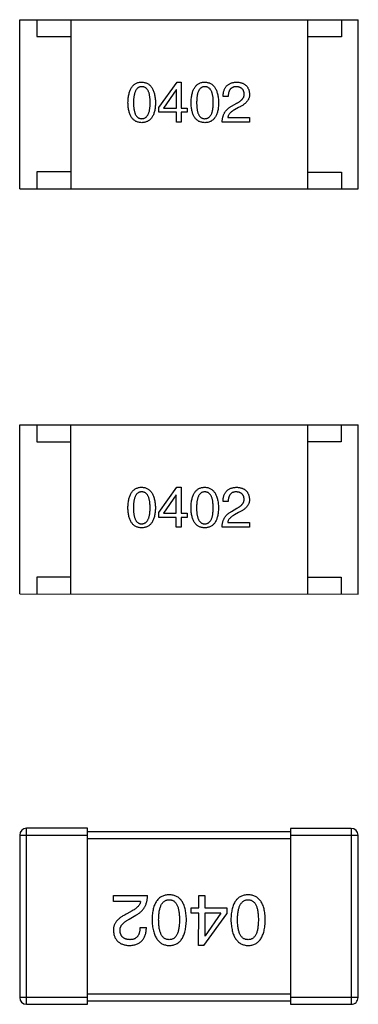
# Model space of a CAD drawing. Header units: inches. Extents: x -29 to 164, y -51 to 83.
# Tile 69 of 164: x 121.16 to 122.16, y 9.02 to 11.93. Entities that reach past the tile are written whole.
import ezdxf

# ---------------------------------------------------------------- set-up
doc = ezdxf.new("R2010")
doc.units = ezdxf.units.IN
doc.header["$LTSCALE"] = 1.21
doc.header["$MEASUREMENT"] = 0
doc.layers.get('0').update_dxf_attribs({"linetype": 'CONTINUOUS'})

msp = doc.modelspace()

# ---------------------------------------------------------------- linework, layer by layer
at = {"color": 7, "linetype": 'Continuous'}
for p, q in [((121.1583, 11.4316), (121.1584, 11.9316)), ((121.1584, 11.9316), (122.1584, 11.9314)), ((121.2084, 11.9316), (121.2084, 11.8816)), ((121.3084, 11.9316), (121.3083, 11.4316)), ((122.0084, 11.9314), (122.0083, 11.4314)), ((122.1084, 11.9314), (122.1084, 11.8814)), ((122.1583, 11.4314), (122.1584, 11.9314)), ((121.2084, 11.8816), (121.3084, 11.8816)), ((122.1084, 11.8814), (122.0084, 11.8814)), ((121.569, 11.6725), (121.6228, 11.7472)), ((121.6228, 11.7472), (121.6352, 11.7472)), ((121.6352, 11.7472), (121.6352, 11.6705)), ((121.6201, 11.7243), (121.5828, 11.6705)), ((121.6208, 11.7243), (121.6201, 11.7243)), ((121.6208, 11.6705), (121.6208, 11.7243)), ((121.7739, 11.7045), (121.7588, 11.7045)), ((121.569, 11.658), (121.569, 11.6725)), ((121.7837, 11.6757), (121.7994, 11.6849)), ((121.8047, 11.6724), (121.7922, 11.6652)), ((121.6208, 11.658), (121.569, 11.658)), ((121.5828, 11.6705), (121.6208, 11.6705)), ((121.6208, 11.6292), (121.6208, 11.658)), ((121.6352, 11.6705), (121.6529, 11.6705)), ((121.6352, 11.658), (121.6352, 11.6292)), ((121.6529, 11.658), (121.6352, 11.658)), ((121.6529, 11.6705), (121.6529, 11.658)), ((121.7726, 11.6429), (121.8368, 11.6429)), ((121.8368, 11.6429), (121.8368, 11.6291)), ((121.6352, 11.6292), (121.6208, 11.6292)), ((121.8368, 11.6291), (121.7562, 11.6291)), ((121.2083, 11.4816), (121.2083, 11.4316)), ((121.3083, 11.4816), (121.2083, 11.4816)), ((122.0083, 11.4814), (122.1083, 11.4814)), ((122.1083, 11.4814), (122.1083, 11.4314)), ((121.1583, 11.4316), (122.1583, 11.4314)), ((121.158, 10.2341), (121.1581, 10.7341)), ((121.1581, 10.7341), (122.1581, 10.7339)), ((121.2081, 10.7341), (121.2081, 10.6841)), ((121.3081, 10.7341), (121.308, 10.2341)), ((122.0081, 10.7339), (122.008, 10.2339)), ((122.1081, 10.7339), (122.1081, 10.6839)), ((122.158, 10.2339), (122.1581, 10.7339)), ((121.2081, 10.6841), (121.3081, 10.6841)), ((122.1081, 10.6839), (122.0081, 10.6839)), ((121.5687, 10.4749), (121.6225, 10.5497)), ((121.6225, 10.5497), (121.635, 10.5497)), ((121.635, 10.5497), (121.635, 10.4729)), ((121.6199, 10.5267), (121.5825, 10.4729)), ((121.6205, 10.5267), (121.6199, 10.5267)), ((121.6205, 10.4729), (121.6205, 10.5267)), ((121.7736, 10.507), (121.7585, 10.507)), ((121.7834, 10.4782), (121.7992, 10.4873)), ((121.5687, 10.4605), (121.5687, 10.4749)), ((121.6205, 10.4605), (121.5687, 10.4605)), ((121.5825, 10.4729), (121.6205, 10.4729)), ((121.6205, 10.4316), (121.6205, 10.4605)), ((121.635, 10.4605), (121.6349, 10.4316)), ((121.635, 10.4729), (121.6527, 10.4729)), ((121.6527, 10.4605), (121.635, 10.4605)), ((121.6527, 10.4729), (121.6527, 10.4605)), ((121.8044, 10.4749), (121.792, 10.4677)), ((121.6349, 10.4316), (121.6205, 10.4316)), ((121.8365, 10.4316), (121.7559, 10.4316)), ((121.7723, 10.4454), (121.8366, 10.4454)), ((121.8366, 10.4454), (121.8365, 10.4316)), ((121.208, 10.2841), (121.208, 10.2341)), ((121.308, 10.2841), (121.208, 10.2841)), ((122.008, 10.2839), (122.108, 10.2839)), ((122.108, 10.2839), (122.108, 10.2339)), ((121.158, 10.2341), (122.158, 10.2339)), ((121.1577, 9.5214), (121.1576, 9.0414)), ((121.1577, 9.5214), (121.3577, 9.5214)), ((121.1776, 9.0214), (121.1777, 9.5414)), ((121.3577, 9.5414), (121.1777, 9.5414)), ((121.3576, 9.0214), (121.3577, 9.5414)), ((121.9577, 9.5313), (121.3577, 9.5314)), ((121.9577, 9.5413), (121.9576, 9.0213)), ((122.1377, 9.5412), (121.9577, 9.5413)), ((121.9577, 9.5213), (122.1577, 9.5212)), ((122.1377, 9.5412), (122.1376, 9.0212)), ((122.1576, 9.0412), (122.1577, 9.5212)), ((121.3577, 9.5114), (121.9577, 9.5113)), ((121.4346, 9.3254), (121.4346, 9.3427)), ((121.4346, 9.3427), (121.5354, 9.3426)), ((121.6866, 9.3065), (121.6866, 9.3426)), ((121.6866, 9.3426), (121.7046, 9.3426)), ((121.7046, 9.3426), (121.7046, 9.3065)), ((121.5149, 9.3254), (121.4346, 9.3254)), ((121.4903, 9.2976), (121.4747, 9.2885)), ((121.4813, 9.273), (121.501, 9.2844)), ((121.6644, 9.291), (121.6644, 9.3065)), ((121.6644, 9.3065), (121.6866, 9.3065)), ((121.6866, 9.291), (121.6644, 9.291)), ((121.6865, 9.1951), (121.6866, 9.291)), ((121.7021, 9.1951), (121.7694, 9.2885)), ((121.7046, 9.3065), (121.7694, 9.3065)), ((121.7046, 9.291), (121.7046, 9.2237)), ((121.7521, 9.291), (121.7046, 9.291)), ((121.7521, 9.291), (121.7054, 9.2237)), ((121.7694, 9.3065), (121.7694, 9.2885)), ((121.5132, 9.2484), (121.5321, 9.2484)), ((121.7046, 9.2237), (121.7054, 9.2237)), ((121.7021, 9.1951), (121.6865, 9.1951)), ((121.9576, 9.0513), (121.3576, 9.0514)), ((121.3576, 9.0414), (121.1576, 9.0414)), ((121.3576, 9.0314), (121.9576, 9.0313)), ((122.1576, 9.0412), (121.9576, 9.0413)), ((121.1776, 9.0214), (121.3576, 9.0214)), ((121.9576, 9.0213), (122.1376, 9.0212))]:
    msp.add_line(p, q, dxfattribs=at)
for centre, start, end in [((121.1777, 9.5214), 89.988, 179.988), ((122.1377, 9.5212), 359.988, 89.988), ((121.1776, 9.0414), 179.988, 269.988), ((122.1376, 9.0412), 269.988, 359.988)]:
    msp.add_arc(centre, 0.02, start, end, dxfattribs=at)
for points, knots in [([(121.4777, 11.6862), (121.4778, 11.6887), (121.4779, 11.6934), (121.4786, 11.7003), (121.4794, 11.7067), (121.4807, 11.7126), (121.4821, 11.718), (121.4839, 11.723), (121.486, 11.7276), (121.4884, 11.7316), (121.4911, 11.7353), (121.4941, 11.7384), (121.4974, 11.7411), (121.501, 11.7433), (121.505, 11.745), (121.5092, 11.7462), (121.5137, 11.747), (121.5168, 11.7472), (121.5184, 11.7472)], [0, 0, 0, 0, 0.088823, 0.172287, 0.250296, 0.323438, 0.392244, 0.456221, 0.516635, 0.573871, 0.628, 0.680335, 0.731489, 0.782557, 0.834044, 0.886738, 0.942089, 1, 1, 1, 1]), ([(121.5184, 11.7335), (121.5174, 11.7334), (121.5155, 11.7333), (121.5127, 11.7328), (121.5101, 11.7319), (121.5077, 11.7306), (121.5055, 11.7289), (121.5035, 11.7268), (121.5017, 11.7244), (121.5001, 11.7216), (121.4987, 11.7185), (121.4974, 11.7149), (121.4964, 11.711), (121.4955, 11.7068), (121.4949, 11.7022), (121.4944, 11.6972), (121.4941, 11.6918), (121.4941, 11.6881), (121.4941, 11.6862)], [0, 0, 0, 0, 0.049764, 0.097007, 0.143217, 0.188577, 0.235116, 0.282997, 0.333719, 0.387776, 0.445989, 0.508679, 0.576563, 0.649481, 0.728235, 0.812722, 0.903548, 1, 1, 1, 1]), ([(121.5184, 11.7472), (121.5199, 11.7471), (121.523, 11.7469), (121.5274, 11.7461), (121.5316, 11.7448), (121.5355, 11.743), (121.539, 11.7408), (121.5423, 11.7381), (121.5453, 11.7349), (121.548, 11.7313), (121.5504, 11.7272), (121.5525, 11.7227), (121.5543, 11.7177), (121.5558, 11.7123), (121.5571, 11.7064), (121.558, 11.7001), (121.5587, 11.6933), (121.5589, 11.6886), (121.559, 11.6862)], [0, 0, 0, 0, 0.057415, 0.112361, 0.16496, 0.216437, 0.267441, 0.318839, 0.371478, 0.426325, 0.483626, 0.544235, 0.608673, 0.677374, 0.750405, 0.828394, 0.911525, 1, 1, 1, 1]), ([(121.5433, 11.6862), (121.5433, 11.6881), (121.5432, 11.6918), (121.5429, 11.6972), (121.5425, 11.7022), (121.5418, 11.7068), (121.5409, 11.711), (121.5399, 11.7149), (121.5386, 11.7184), (121.5372, 11.7216), (121.5355, 11.7244), (121.5336, 11.7268), (121.5316, 11.7289), (121.5293, 11.7306), (121.5269, 11.7319), (121.5242, 11.7328), (121.5213, 11.7333), (121.5194, 11.7334), (121.5184, 11.7335)], [0, 0, 0, 0, 0.095719, 0.185854, 0.269738, 0.347952, 0.420315, 0.487894, 0.550245, 0.608186, 0.662454, 0.713283, 0.761375, 0.808209, 0.854301, 0.901312, 0.949396, 1, 1, 1, 1]), ([(121.6642, 11.6862), (121.6643, 11.6886), (121.6645, 11.6934), (121.6651, 11.7002), (121.666, 11.7066), (121.6672, 11.7125), (121.6687, 11.718), (121.6705, 11.723), (121.6725, 11.7275), (121.675, 11.7316), (121.6776, 11.7352), (121.6806, 11.7383), (121.6839, 11.741), (121.6876, 11.7432), (121.6915, 11.7449), (121.6957, 11.7462), (121.7002, 11.747), (121.7033, 11.7471), (121.7049, 11.7472)], [0, 0, 0, 0, 0.088823, 0.172287, 0.250296, 0.323438, 0.392244, 0.456221, 0.516635, 0.573871, 0.628, 0.680335, 0.731489, 0.782557, 0.834044, 0.886738, 0.942089, 1, 1, 1, 1]), ([(121.7049, 11.7334), (121.7039, 11.7334), (121.702, 11.7333), (121.6992, 11.7328), (121.6966, 11.7318), (121.6942, 11.7305), (121.692, 11.7288), (121.69, 11.7268), (121.6882, 11.7244), (121.6866, 11.7216), (121.6852, 11.7184), (121.6839, 11.7149), (121.683, 11.711), (121.6821, 11.7068), (121.6814, 11.7022), (121.681, 11.6972), (121.6807, 11.6918), (121.6806, 11.6881), (121.6806, 11.6862)], [0, 0, 0, 0, 0.049764, 0.097007, 0.143217, 0.188577, 0.235116, 0.282997, 0.333719, 0.387776, 0.445989, 0.508679, 0.576563, 0.649481, 0.728235, 0.812722, 0.903548, 1, 1, 1, 1]), ([(121.7049, 11.7472), (121.7065, 11.7471), (121.7095, 11.7469), (121.714, 11.746), (121.7181, 11.7447), (121.722, 11.743), (121.7255, 11.7407), (121.7288, 11.738), (121.7318, 11.7349), (121.7345, 11.7313), (121.7369, 11.7272), (121.739, 11.7227), (121.7408, 11.7177), (121.7424, 11.7123), (121.7436, 11.7064), (121.7445, 11.7001), (121.7452, 11.6933), (121.7454, 11.6886), (121.7455, 11.6862)], [0, 0, 0, 0, 0.057415, 0.112361, 0.16496, 0.216437, 0.267441, 0.318839, 0.371478, 0.426325, 0.483626, 0.544235, 0.608673, 0.677374, 0.750405, 0.828394, 0.911525, 1, 1, 1, 1]), ([(121.7298, 11.6862), (121.7298, 11.6881), (121.7297, 11.6918), (121.7295, 11.6971), (121.729, 11.7021), (121.7283, 11.7068), (121.7274, 11.711), (121.7264, 11.7149), (121.7251, 11.7184), (121.7237, 11.7216), (121.722, 11.7243), (121.7202, 11.7268), (121.7181, 11.7288), (121.7158, 11.7305), (121.7134, 11.7318), (121.7107, 11.7328), (121.7079, 11.7333), (121.7059, 11.7334), (121.7049, 11.7334)], [0, 0, 0, 0, 0.095719, 0.185854, 0.269738, 0.347952, 0.420315, 0.487894, 0.550245, 0.608186, 0.662454, 0.713283, 0.761375, 0.808209, 0.854301, 0.901312, 0.949396, 1, 1, 1, 1]), ([(121.7588, 11.7045), (121.7589, 11.7062), (121.759, 11.7095), (121.7595, 11.7142), (121.7604, 11.7186), (121.7615, 11.7227), (121.763, 11.7264), (121.7647, 11.7299), (121.7668, 11.7331), (121.7692, 11.7359), (121.7719, 11.7384), (121.775, 11.7406), (121.7783, 11.7425), (121.782, 11.7441), (121.7859, 11.7454), (121.7901, 11.7463), (121.7947, 11.7469), (121.7978, 11.7471), (121.7995, 11.7472)], [0, 0, 0, 0, 0.074935, 0.145873, 0.212498, 0.27598, 0.33603, 0.394042, 0.450372, 0.505546, 0.560812, 0.616481, 0.673265, 0.732328, 0.7938, 0.858943, 0.92718, 1, 1, 1, 1]), ([(121.7975, 11.7334), (121.7966, 11.7334), (121.7948, 11.7333), (121.7921, 11.733), (121.7897, 11.7324), (121.7874, 11.7317), (121.7853, 11.7306), (121.7834, 11.7294), (121.7816, 11.7279), (121.7801, 11.7262), (121.7787, 11.7243), (121.7774, 11.7221), (121.7764, 11.7197), (121.7756, 11.7171), (121.7748, 11.7143), (121.7744, 11.7112), (121.774, 11.708), (121.7739, 11.7057), (121.7739, 11.7045)], [0, 0, 0, 0, 0.065945, 0.127767, 0.186553, 0.242898, 0.297728, 0.351599, 0.404854, 0.459191, 0.515338, 0.573322, 0.634405, 0.698538, 0.767039, 0.84022, 0.917406, 1, 1, 1, 1]), ([(121.8211, 11.7124), (121.821, 11.7132), (121.8209, 11.7148), (121.8205, 11.7171), (121.8199, 11.7193), (121.8192, 11.7213), (121.8183, 11.7232), (121.8172, 11.7249), (121.8159, 11.7264), (121.8146, 11.7279), (121.813, 11.7291), (121.8113, 11.7302), (121.8094, 11.7311), (121.8073, 11.7319), (121.8051, 11.7325), (121.8027, 11.733), (121.8001, 11.7332), (121.7984, 11.7333), (121.7975, 11.7334)], [0, 0, 0, 0, 0.069456, 0.136175, 0.198596, 0.258993, 0.316838, 0.37342, 0.428889, 0.48454, 0.540119, 0.597644, 0.65702, 0.718534, 0.783117, 0.851564, 0.923888, 1, 1, 1, 1]), ([(121.7995, 11.7472), (121.8009, 11.7471), (121.8037, 11.7469), (121.8077, 11.7463), (121.8115, 11.7454), (121.815, 11.7443), (121.8183, 11.7429), (121.8213, 11.7413), (121.8241, 11.7395), (121.8266, 11.7374), (121.8288, 11.735), (121.8307, 11.7324), (121.8324, 11.7296), (121.8338, 11.7265), (121.835, 11.7232), (121.8359, 11.7196), (121.8365, 11.7157), (121.8367, 11.7131), (121.8368, 11.7117)], [0, 0, 0, 0, 0.074847, 0.14558, 0.212628, 0.276599, 0.337792, 0.396608, 0.453638, 0.509854, 0.565589, 0.621545, 0.678777, 0.737222, 0.798388, 0.862259, 0.929312, 1, 1, 1, 1]), ([(121.7994, 11.6849), (121.8004, 11.6854), (121.8022, 11.6863), (121.8048, 11.6878), (121.8072, 11.6894), (121.8094, 11.691), (121.8114, 11.6926), (121.8132, 11.6942), (121.8149, 11.6959), (121.8163, 11.6976), (121.8176, 11.6994), (121.8187, 11.7011), (121.8196, 11.7029), (121.8203, 11.7048), (121.8208, 11.7066), (121.8211, 11.7085), (121.8212, 11.7105), (121.8211, 11.7118), (121.8211, 11.7124)], [0, 0, 0, 0, 0.084365, 0.165386, 0.24176, 0.314729, 0.38433, 0.449952, 0.513164, 0.5734, 0.630824, 0.68644, 0.740136, 0.792605, 0.844515, 0.896112, 0.947763, 1, 1, 1, 1]), ([(121.8368, 11.7117), (121.8369, 11.7108), (121.8369, 11.7088), (121.8367, 11.7058), (121.8361, 11.703), (121.8354, 11.7002), (121.8343, 11.6975), (121.8329, 11.6948), (121.8313, 11.6922), (121.8294, 11.6897), (121.8273, 11.6873), (121.8249, 11.6849), (121.8222, 11.6827), (121.8192, 11.6805), (121.816, 11.6783), (121.8125, 11.6763), (121.8087, 11.6743), (121.8061, 11.673), (121.8047, 11.6724)], [0, 0, 0, 0, 0.055083, 0.109453, 0.162685, 0.21614, 0.26961, 0.324284, 0.380202, 0.437433, 0.497084, 0.559152, 0.624288, 0.692446, 0.763862, 0.838743, 0.917269, 1, 1, 1, 1]), ([(121.5183, 11.6272), (121.5168, 11.6273), (121.5136, 11.6274), (121.5091, 11.6282), (121.5049, 11.6294), (121.501, 11.6311), (121.4974, 11.6332), (121.4941, 11.6358), (121.4911, 11.6388), (121.4884, 11.6423), (121.486, 11.6463), (121.4839, 11.6507), (121.4821, 11.6555), (121.4806, 11.6608), (121.4794, 11.6665), (121.4786, 11.6727), (121.4779, 11.6793), (121.4778, 11.6839), (121.4777, 11.6862)], [0, 0, 0, 0, 0.059135, 0.115606, 0.169241, 0.221578, 0.273261, 0.324749, 0.377329, 0.431642, 0.488541, 0.548597, 0.612232, 0.680174, 0.752504, 0.829777, 0.912307, 1, 1, 1, 1]), ([(121.4941, 11.6862), (121.4941, 11.6843), (121.4941, 11.6806), (121.4944, 11.6753), (121.4949, 11.6703), (121.4955, 11.6657), (121.4964, 11.6614), (121.4974, 11.6575), (121.4986, 11.654), (121.5001, 11.6509), (121.5017, 11.6481), (121.5035, 11.6457), (121.5055, 11.6436), (121.5077, 11.642), (121.5101, 11.6406), (121.5127, 11.6397), (121.5155, 11.6391), (121.5174, 11.6391), (121.5183, 11.639)], [0, 0, 0, 0, 0.096457, 0.187288, 0.27178, 0.350132, 0.423455, 0.491343, 0.554037, 0.612253, 0.666313, 0.717038, 0.764921, 0.811214, 0.856775, 0.902988, 0.950234, 1, 1, 1, 1]), ([(121.5183, 11.639), (121.5194, 11.6391), (121.5213, 11.6392), (121.5242, 11.6398), (121.5268, 11.6408), (121.5293, 11.6422), (121.5316, 11.6439), (121.5336, 11.646), (121.5355, 11.6484), (121.5371, 11.6512), (121.5386, 11.6543), (121.5398, 11.6578), (121.5409, 11.6617), (121.5418, 11.6659), (121.5424, 11.6705), (121.5429, 11.6754), (121.5432, 11.6807), (121.5433, 11.6844), (121.5433, 11.6862)], [0, 0, 0, 0, 0.050879, 0.099377, 0.146973, 0.193618, 0.240619, 0.289461, 0.34047, 0.395283, 0.453059, 0.515633, 0.582666, 0.655287, 0.732971, 0.815933, 0.905166, 1, 1, 1, 1]), ([(121.559, 11.6862), (121.5589, 11.6839), (121.5588, 11.6793), (121.5582, 11.6727), (121.5573, 11.6665), (121.5561, 11.6608), (121.5546, 11.6555), (121.5528, 11.6506), (121.5507, 11.6462), (121.5483, 11.6423), (121.5456, 11.6388), (121.5426, 11.6358), (121.5393, 11.6332), (121.5357, 11.6311), (121.5317, 11.6294), (121.5275, 11.6282), (121.523, 11.6274), (121.5199, 11.6273), (121.5183, 11.6272)], [0, 0, 0, 0, 0.08769, 0.170218, 0.24749, 0.319818, 0.387758, 0.451391, 0.511445, 0.568185, 0.622681, 0.67526, 0.726746, 0.778428, 0.830764, 0.884397, 0.940866, 1, 1, 1, 1]), ([(121.7049, 11.6272), (121.7033, 11.6273), (121.7002, 11.6274), (121.6957, 11.6282), (121.6915, 11.6294), (121.6875, 11.631), (121.6839, 11.6332), (121.6806, 11.6357), (121.6776, 11.6388), (121.6749, 11.6423), (121.6725, 11.6462), (121.6705, 11.6506), (121.6687, 11.6555), (121.6672, 11.6607), (121.6659, 11.6665), (121.6651, 11.6726), (121.6645, 11.6793), (121.6643, 11.6839), (121.6642, 11.6862)], [0, 0, 0, 0, 0.059135, 0.115606, 0.169241, 0.221578, 0.273261, 0.324749, 0.377329, 0.431642, 0.488541, 0.548597, 0.612232, 0.680174, 0.752504, 0.829777, 0.912307, 1, 1, 1, 1]), ([(121.6806, 11.6862), (121.6806, 11.6843), (121.6807, 11.6806), (121.681, 11.6753), (121.6814, 11.6703), (121.682, 11.6657), (121.6829, 11.6614), (121.6839, 11.6575), (121.6852, 11.654), (121.6866, 11.6508), (121.6882, 11.648), (121.69, 11.6456), (121.692, 11.6436), (121.6942, 11.6419), (121.6966, 11.6406), (121.6992, 11.6396), (121.702, 11.6391), (121.7039, 11.639), (121.7049, 11.639)], [0, 0, 0, 0, 0.096457, 0.187288, 0.27178, 0.350132, 0.423455, 0.491343, 0.554037, 0.612253, 0.666313, 0.717038, 0.764921, 0.811214, 0.856775, 0.902988, 0.950234, 1, 1, 1, 1]), ([(121.7049, 11.639), (121.7059, 11.6391), (121.7078, 11.6392), (121.7107, 11.6398), (121.7134, 11.6408), (121.7158, 11.6421), (121.7181, 11.6438), (121.7201, 11.6459), (121.722, 11.6484), (121.7236, 11.6512), (121.7251, 11.6543), (121.7264, 11.6578), (121.7274, 11.6617), (121.7283, 11.6659), (121.729, 11.6705), (121.7294, 11.6754), (121.7297, 11.6807), (121.7298, 11.6843), (121.7298, 11.6862)], [0, 0, 0, 0, 0.050879, 0.099377, 0.146973, 0.193618, 0.240619, 0.289461, 0.34047, 0.395283, 0.453059, 0.515633, 0.582666, 0.655287, 0.732971, 0.815933, 0.905166, 1, 1, 1, 1]), ([(121.7455, 11.6862), (121.7455, 11.6838), (121.7453, 11.6793), (121.7447, 11.6726), (121.7438, 11.6664), (121.7426, 11.6607), (121.7411, 11.6554), (121.7393, 11.6506), (121.7372, 11.6462), (121.7348, 11.6423), (121.7321, 11.6388), (121.7291, 11.6357), (121.7258, 11.6332), (121.7222, 11.631), (121.7183, 11.6294), (121.7141, 11.6281), (121.7096, 11.6274), (121.7065, 11.6273), (121.7049, 11.6272)], [0, 0, 0, 0, 0.08769, 0.170218, 0.24749, 0.319818, 0.387758, 0.451391, 0.511445, 0.568185, 0.622681, 0.67526, 0.726746, 0.778428, 0.830764, 0.884397, 0.940866, 1, 1, 1, 1]), ([(121.7562, 11.6291), (121.7562, 11.6305), (121.7563, 11.6331), (121.7567, 11.6369), (121.7573, 11.6405), (121.7581, 11.6441), (121.7591, 11.6475), (121.7603, 11.6508), (121.7617, 11.6539), (121.7633, 11.6569), (121.7652, 11.6597), (121.7672, 11.6624), (121.7694, 11.665), (121.7719, 11.6674), (121.7745, 11.6697), (121.7774, 11.6719), (121.7805, 11.6739), (121.7826, 11.6751), (121.7837, 11.6757)], [0, 0, 0, 0, 0.069512, 0.136307, 0.201431, 0.265186, 0.327322, 0.388242, 0.448098, 0.507757, 0.566952, 0.626243, 0.686026, 0.745963, 0.807549, 0.869906, 0.934172, 1, 1, 1, 1]), ([(121.7922, 11.6652), (121.7908, 11.6644), (121.7881, 11.6628), (121.7844, 11.6602), (121.7812, 11.6576), (121.7785, 11.6548), (121.7762, 11.652), (121.7745, 11.6491), (121.7732, 11.646), (121.7728, 11.6439), (121.7726, 11.6429)], [0, 0, 0, 0, 0.158292, 0.304606, 0.440272, 0.565336, 0.681745, 0.791834, 0.896966, 1, 1, 1, 1]), ([(121.4774, 10.4887), (121.4775, 10.4911), (121.4777, 10.4959), (121.4783, 10.5027), (121.4792, 10.5091), (121.4804, 10.515), (121.4819, 10.5205), (121.4837, 10.5255), (121.4858, 10.53), (121.4882, 10.5341), (121.4908, 10.5377), (121.4939, 10.5408), (121.4972, 10.5435), (121.5008, 10.5457), (121.5047, 10.5474), (121.5089, 10.5487), (121.5134, 10.5495), (121.5165, 10.5496), (121.5181, 10.5497)], [0, 0, 0, 0, 0.088823, 0.172287, 0.250296, 0.323438, 0.392244, 0.456221, 0.516635, 0.573871, 0.628, 0.680335, 0.731489, 0.782557, 0.834044, 0.886738, 0.942089, 1, 1, 1, 1]), ([(121.5181, 10.5359), (121.5171, 10.5359), (121.5152, 10.5358), (121.5124, 10.5353), (121.5098, 10.5343), (121.5074, 10.533), (121.5052, 10.5313), (121.5032, 10.5293), (121.5014, 10.5269), (121.4998, 10.5241), (121.4984, 10.5209), (121.4971, 10.5174), (121.4962, 10.5135), (121.4953, 10.5093), (121.4946, 10.5046), (121.4942, 10.4997), (121.4939, 10.4943), (121.4938, 10.4906), (121.4938, 10.4887)], [0, 0, 0, 0, 0.049764, 0.097007, 0.143217, 0.188577, 0.235116, 0.282997, 0.333719, 0.387776, 0.445989, 0.508679, 0.576563, 0.649481, 0.728235, 0.812722, 0.903548, 1, 1, 1, 1]), ([(121.5181, 10.5497), (121.5197, 10.5496), (121.5227, 10.5494), (121.5272, 10.5485), (121.5313, 10.5472), (121.5352, 10.5455), (121.5388, 10.5432), (121.542, 10.5405), (121.545, 10.5374), (121.5477, 10.5338), (121.5501, 10.5297), (121.5522, 10.5252), (121.554, 10.5202), (121.5556, 10.5148), (121.5568, 10.5089), (121.5578, 10.5026), (121.5584, 10.4958), (121.5586, 10.4911), (121.5587, 10.4887)], [0, 0, 0, 0, 0.057415, 0.112361, 0.16496, 0.216437, 0.267441, 0.318839, 0.371478, 0.426325, 0.483626, 0.544235, 0.608673, 0.677374, 0.750405, 0.828394, 0.911525, 1, 1, 1, 1]), ([(121.543, 10.4887), (121.543, 10.4906), (121.543, 10.4943), (121.5427, 10.4996), (121.5422, 10.5046), (121.5415, 10.5093), (121.5406, 10.5135), (121.5396, 10.5174), (121.5383, 10.5209), (121.5369, 10.5241), (121.5352, 10.5268), (121.5334, 10.5293), (121.5313, 10.5313), (121.5291, 10.533), (121.5266, 10.5343), (121.5239, 10.5353), (121.5211, 10.5358), (121.5191, 10.5359), (121.5181, 10.5359)], [0, 0, 0, 0, 0.095719, 0.185854, 0.269738, 0.347952, 0.420315, 0.487894, 0.550245, 0.608186, 0.662454, 0.713283, 0.761375, 0.808209, 0.854301, 0.901312, 0.949396, 1, 1, 1, 1]), ([(121.664, 10.4887), (121.664, 10.4911), (121.6642, 10.4958), (121.6648, 10.5027), (121.6657, 10.5091), (121.6669, 10.515), (121.6684, 10.5205), (121.6702, 10.5254), (121.6723, 10.53), (121.6747, 10.5341), (121.6774, 10.5377), (121.6804, 10.5408), (121.6837, 10.5435), (121.6873, 10.5457), (121.6912, 10.5474), (121.6954, 10.5487), (121.6999, 10.5494), (121.703, 10.5496), (121.7046, 10.5496)], [0, 0, 0, 0, 0.088823, 0.172287, 0.250296, 0.323438, 0.392244, 0.456221, 0.516635, 0.573871, 0.628, 0.680335, 0.731489, 0.782557, 0.834044, 0.886738, 0.942089, 1, 1, 1, 1]), ([(121.7046, 10.5359), (121.7036, 10.5358), (121.7017, 10.5358), (121.6989, 10.5352), (121.6963, 10.5343), (121.6939, 10.533), (121.6918, 10.5313), (121.6897, 10.5292), (121.6879, 10.5268), (121.6863, 10.524), (121.6849, 10.5209), (121.6837, 10.5174), (121.6827, 10.5135), (121.6818, 10.5092), (121.6812, 10.5046), (121.6807, 10.4996), (121.6804, 10.4943), (121.6804, 10.4906), (121.6803, 10.4887)], [0, 0, 0, 0, 0.049764, 0.097007, 0.143217, 0.188577, 0.235116, 0.282997, 0.333719, 0.387776, 0.445989, 0.508679, 0.576563, 0.649481, 0.728235, 0.812722, 0.903548, 1, 1, 1, 1]), ([(121.7046, 10.5496), (121.7062, 10.5495), (121.7093, 10.5494), (121.7137, 10.5485), (121.7178, 10.5472), (121.7217, 10.5454), (121.7253, 10.5432), (121.7286, 10.5405), (121.7315, 10.5373), (121.7342, 10.5337), (121.7366, 10.5297), (121.7388, 10.5251), (121.7406, 10.5202), (121.7421, 10.5147), (121.7433, 10.5089), (121.7443, 10.5025), (121.745, 10.4957), (121.7452, 10.4911), (121.7453, 10.4887)], [0, 0, 0, 0, 0.057415, 0.112361, 0.16496, 0.216437, 0.267441, 0.318839, 0.371478, 0.426325, 0.483626, 0.544235, 0.608673, 0.677374, 0.750405, 0.828394, 0.911525, 1, 1, 1, 1]), ([(121.7295, 10.4887), (121.7295, 10.4906), (121.7295, 10.4943), (121.7292, 10.4996), (121.7287, 10.5046), (121.728, 10.5092), (121.7272, 10.5135), (121.7261, 10.5174), (121.7249, 10.5209), (121.7234, 10.524), (121.7217, 10.5268), (121.7199, 10.5292), (121.7178, 10.5313), (121.7156, 10.533), (121.7131, 10.5343), (121.7104, 10.5352), (121.7076, 10.5358), (121.7056, 10.5358), (121.7046, 10.5359)], [0, 0, 0, 0, 0.095719, 0.185854, 0.269738, 0.347952, 0.420315, 0.487894, 0.550245, 0.608186, 0.662454, 0.713283, 0.761375, 0.808209, 0.854301, 0.901312, 0.949396, 1, 1, 1, 1]), ([(121.7585, 10.507), (121.7586, 10.5087), (121.7587, 10.5119), (121.7592, 10.5166), (121.7601, 10.521), (121.7612, 10.5251), (121.7627, 10.5289), (121.7645, 10.5324), (121.7666, 10.5355), (121.769, 10.5384), (121.7717, 10.5409), (121.7747, 10.5431), (121.7781, 10.545), (121.7817, 10.5466), (121.7856, 10.5478), (121.7899, 10.5487), (121.7944, 10.5494), (121.7976, 10.5495), (121.7992, 10.5496)], [0, 0, 0, 0, 0.074935, 0.145873, 0.212498, 0.27598, 0.33603, 0.394042, 0.450372, 0.505546, 0.560812, 0.616481, 0.673265, 0.732328, 0.7938, 0.858943, 0.92718, 1, 1, 1, 1]), ([(121.7972, 10.5359), (121.7963, 10.5358), (121.7945, 10.5358), (121.7919, 10.5354), (121.7894, 10.5349), (121.7871, 10.5341), (121.785, 10.5331), (121.7831, 10.5318), (121.7814, 10.5304), (121.7798, 10.5286), (121.7784, 10.5267), (121.7772, 10.5246), (121.7762, 10.5222), (121.7753, 10.5196), (121.7746, 10.5168), (121.7741, 10.5137), (121.7737, 10.5104), (121.7737, 10.5082), (121.7736, 10.507)], [0, 0, 0, 0, 0.065945, 0.127767, 0.186553, 0.242898, 0.297728, 0.351599, 0.404854, 0.459191, 0.515338, 0.573322, 0.634405, 0.698538, 0.767039, 0.84022, 0.917406, 1, 1, 1, 1]), ([(121.8208, 10.5149), (121.8208, 10.5157), (121.8206, 10.5173), (121.8202, 10.5196), (121.8196, 10.5218), (121.8189, 10.5238), (121.818, 10.5257), (121.8169, 10.5274), (121.8157, 10.5289), (121.8143, 10.5303), (121.8127, 10.5315), (121.811, 10.5326), (121.8091, 10.5336), (121.807, 10.5343), (121.8048, 10.5349), (121.8024, 10.5354), (121.7999, 10.5357), (121.7981, 10.5358), (121.7972, 10.5359)], [0, 0, 0, 0, 0.069456, 0.136175, 0.198596, 0.258993, 0.316838, 0.37342, 0.428889, 0.48454, 0.540119, 0.597644, 0.65702, 0.718534, 0.783117, 0.851564, 0.923888, 1, 1, 1, 1]), ([(121.7992, 10.5496), (121.8006, 10.5495), (121.8034, 10.5493), (121.8075, 10.5487), (121.8112, 10.5478), (121.8148, 10.5468), (121.818, 10.5454), (121.8211, 10.5438), (121.8238, 10.5419), (121.8263, 10.5398), (121.8285, 10.5375), (121.8305, 10.5349), (121.8321, 10.532), (121.8336, 10.5289), (121.8347, 10.5256), (121.8356, 10.522), (121.8362, 10.5182), (121.8365, 10.5156), (121.8366, 10.5142)], [0, 0, 0, 0, 0.074847, 0.14558, 0.212628, 0.276599, 0.337792, 0.396608, 0.453638, 0.509854, 0.565589, 0.621545, 0.678777, 0.737222, 0.798388, 0.862259, 0.929312, 1, 1, 1, 1]), ([(121.7992, 10.4873), (121.8001, 10.4878), (121.8019, 10.4888), (121.8045, 10.4903), (121.8069, 10.4919), (121.8091, 10.4934), (121.8111, 10.4951), (121.813, 10.4967), (121.8146, 10.4983), (121.8161, 10.5001), (121.8173, 10.5018), (121.8184, 10.5036), (121.8193, 10.5054), (121.82, 10.5072), (121.8205, 10.5091), (121.8208, 10.511), (121.8209, 10.5129), (121.8209, 10.5142), (121.8208, 10.5149)], [0, 0, 0, 0, 0.084365, 0.165386, 0.24176, 0.314729, 0.38433, 0.449952, 0.513164, 0.5734, 0.630824, 0.68644, 0.740136, 0.792605, 0.844515, 0.896112, 0.947763, 1, 1, 1, 1]), ([(121.8366, 10.5142), (121.8366, 10.5132), (121.8366, 10.5112), (121.8364, 10.5083), (121.8359, 10.5054), (121.8351, 10.5026), (121.834, 10.4999), (121.8327, 10.4973), (121.8311, 10.4947), (121.8292, 10.4922), (121.827, 10.4898), (121.8246, 10.4874), (121.8219, 10.4851), (121.8189, 10.4829), (121.8157, 10.4808), (121.8122, 10.4787), (121.8084, 10.4767), (121.8058, 10.4755), (121.8044, 10.4749)], [0, 0, 0, 0, 0.055083, 0.109453, 0.162685, 0.21614, 0.26961, 0.324284, 0.380202, 0.437433, 0.497084, 0.559152, 0.624288, 0.692446, 0.763862, 0.838743, 0.917269, 1, 1, 1, 1]), ([(121.5181, 10.4297), (121.5165, 10.4298), (121.5134, 10.4299), (121.5089, 10.4307), (121.5047, 10.4319), (121.5008, 10.4335), (121.4971, 10.4357), (121.4938, 10.4382), (121.4908, 10.4413), (121.4882, 10.4448), (121.4857, 10.4487), (121.4837, 10.4531), (121.4819, 10.458), (121.4804, 10.4632), (121.4792, 10.469), (121.4783, 10.4751), (121.4777, 10.4818), (121.4775, 10.4864), (121.4774, 10.4887)], [0, 0, 0, 0, 0.059135, 0.115606, 0.169241, 0.221578, 0.273261, 0.324749, 0.377329, 0.431642, 0.488541, 0.548597, 0.612232, 0.680174, 0.752504, 0.829777, 0.912307, 1, 1, 1, 1]), ([(121.4938, 10.4887), (121.4938, 10.4868), (121.4939, 10.4831), (121.4942, 10.4778), (121.4946, 10.4728), (121.4953, 10.4681), (121.4962, 10.4639), (121.4971, 10.46), (121.4984, 10.4565), (121.4998, 10.4533), (121.5014, 10.4505), (121.5032, 10.4481), (121.5052, 10.4461), (121.5074, 10.4444), (121.5098, 10.4431), (121.5124, 10.4421), (121.5152, 10.4416), (121.5171, 10.4415), (121.5181, 10.4415)], [0, 0, 0, 0, 0.096457, 0.187288, 0.27178, 0.350132, 0.423455, 0.491343, 0.554037, 0.612253, 0.666313, 0.717038, 0.764921, 0.811214, 0.856775, 0.902988, 0.950234, 1, 1, 1, 1]), ([(121.5181, 10.4415), (121.5191, 10.4415), (121.5211, 10.4417), (121.5239, 10.4423), (121.5266, 10.4433), (121.529, 10.4446), (121.5313, 10.4463), (121.5333, 10.4484), (121.5352, 10.4509), (121.5369, 10.4537), (121.5383, 10.4568), (121.5396, 10.4603), (121.5406, 10.4642), (121.5415, 10.4684), (121.5422, 10.473), (121.5427, 10.4779), (121.543, 10.4832), (121.543, 10.4868), (121.543, 10.4887)], [0, 0, 0, 0, 0.050879, 0.099377, 0.146973, 0.193618, 0.240619, 0.289461, 0.34047, 0.395283, 0.453059, 0.515633, 0.582666, 0.655287, 0.732971, 0.815933, 0.905166, 1, 1, 1, 1]), ([(121.5587, 10.4887), (121.5587, 10.4863), (121.5585, 10.4818), (121.5579, 10.4751), (121.557, 10.4689), (121.5558, 10.4632), (121.5543, 10.4579), (121.5525, 10.4531), (121.5504, 10.4487), (121.548, 10.4448), (121.5453, 10.4413), (121.5423, 10.4382), (121.539, 10.4356), (121.5354, 10.4335), (121.5315, 10.4319), (121.5273, 10.4306), (121.5228, 10.4299), (121.5197, 10.4298), (121.5181, 10.4297)], [0, 0, 0, 0, 0.08769, 0.170218, 0.24749, 0.319818, 0.387758, 0.451391, 0.511445, 0.568185, 0.622681, 0.67526, 0.726746, 0.778428, 0.830764, 0.884397, 0.940866, 1, 1, 1, 1]), ([(121.7046, 10.4296), (121.703, 10.4297), (121.6999, 10.4299), (121.6954, 10.4306), (121.6912, 10.4318), (121.6873, 10.4335), (121.6837, 10.4356), (121.6804, 10.4382), (121.6773, 10.4412), (121.6747, 10.4447), (121.6723, 10.4487), (121.6702, 10.4531), (121.6684, 10.4579), (121.6669, 10.4632), (121.6657, 10.4689), (121.6648, 10.4751), (121.6642, 10.4817), (121.664, 10.4863), (121.664, 10.4887)], [0, 0, 0, 0, 0.059135, 0.115606, 0.169241, 0.221578, 0.273261, 0.324749, 0.377329, 0.431642, 0.488541, 0.548597, 0.612232, 0.680174, 0.752504, 0.829777, 0.912307, 1, 1, 1, 1]), ([(121.6803, 10.4887), (121.6804, 10.4868), (121.6804, 10.4831), (121.6807, 10.4777), (121.6811, 10.4727), (121.6818, 10.4681), (121.6827, 10.4639), (121.6837, 10.46), (121.6849, 10.4565), (121.6863, 10.4533), (121.6879, 10.4505), (121.6897, 10.4481), (121.6917, 10.446), (121.6939, 10.4444), (121.6963, 10.443), (121.6989, 10.4421), (121.7017, 10.4416), (121.7036, 10.4415), (121.7046, 10.4414)], [0, 0, 0, 0, 0.096457, 0.187288, 0.27178, 0.350132, 0.423455, 0.491343, 0.554037, 0.612253, 0.666313, 0.717038, 0.764921, 0.811214, 0.856775, 0.902988, 0.950234, 1, 1, 1, 1]), ([(121.7046, 10.4414), (121.7056, 10.4415), (121.7076, 10.4416), (121.7104, 10.4422), (121.7131, 10.4432), (121.7155, 10.4446), (121.7178, 10.4463), (121.7199, 10.4484), (121.7217, 10.4508), (121.7234, 10.4536), (121.7249, 10.4568), (121.7261, 10.4603), (121.7272, 10.4641), (121.728, 10.4683), (121.7287, 10.4729), (121.7292, 10.4778), (121.7295, 10.4831), (121.7295, 10.4868), (121.7295, 10.4887)], [0, 0, 0, 0, 0.050879, 0.099377, 0.146973, 0.193618, 0.240619, 0.289461, 0.34047, 0.395283, 0.453059, 0.515633, 0.582666, 0.655287, 0.732971, 0.815933, 0.905166, 1, 1, 1, 1]), ([(121.7453, 10.4887), (121.7452, 10.4863), (121.745, 10.4817), (121.7444, 10.4751), (121.7435, 10.4689), (121.7423, 10.4632), (121.7408, 10.4579), (121.739, 10.4531), (121.7369, 10.4487), (121.7346, 10.4447), (121.7319, 10.4412), (121.7288, 10.4382), (121.7255, 10.4356), (121.7219, 10.4335), (121.718, 10.4318), (121.7138, 10.4306), (121.7093, 10.4299), (121.7062, 10.4297), (121.7046, 10.4296)], [0, 0, 0, 0, 0.08769, 0.170218, 0.24749, 0.319818, 0.387758, 0.451391, 0.511445, 0.568185, 0.622681, 0.67526, 0.726746, 0.778428, 0.830764, 0.884397, 0.940866, 1, 1, 1, 1]), ([(121.7559, 10.4316), (121.7559, 10.4329), (121.756, 10.4355), (121.7564, 10.4393), (121.757, 10.443), (121.7578, 10.4465), (121.7588, 10.45), (121.76, 10.4532), (121.7614, 10.4563), (121.7631, 10.4593), (121.7649, 10.4622), (121.767, 10.4649), (121.7692, 10.4675), (121.7716, 10.4699), (121.7743, 10.4722), (121.7771, 10.4743), (121.7802, 10.4763), (121.7823, 10.4775), (121.7834, 10.4782)], [0, 0, 0, 0, 0.069512, 0.136307, 0.201431, 0.265186, 0.327322, 0.388242, 0.448098, 0.507757, 0.566952, 0.626243, 0.686026, 0.745963, 0.807549, 0.869906, 0.934172, 1, 1, 1, 1]), ([(121.792, 10.4677), (121.7906, 10.4668), (121.7879, 10.4653), (121.7841, 10.4627), (121.7809, 10.46), (121.7782, 10.4573), (121.776, 10.4545), (121.7742, 10.4515), (121.7729, 10.4485), (121.7725, 10.4464), (121.7723, 10.4454)], [0, 0, 0, 0, 0.158292, 0.304606, 0.440272, 0.565336, 0.681745, 0.791834, 0.896966, 1, 1, 1, 1]), ([(121.501, 9.2844), (121.5023, 9.2852), (121.505, 9.2867), (121.5088, 9.2892), (121.5124, 9.2919), (121.5157, 9.2948), (121.5188, 9.2978), (121.5216, 9.301), (121.5241, 9.3044), (121.5264, 9.308), (121.5285, 9.3117), (121.5302, 9.3156), (121.5317, 9.3197), (121.533, 9.324), (121.534, 9.3284), (121.5347, 9.333), (121.5352, 9.3377), (121.5353, 9.341), (121.5354, 9.3426)], [0, 0, 0, 0, 0.065828, 0.130094, 0.192451, 0.254037, 0.313974, 0.373757, 0.433048, 0.492243, 0.551902, 0.611758, 0.672678, 0.734814, 0.798569, 0.863693, 0.930488, 1, 1, 1, 1]), ([(121.5995, 9.3451), (121.5975, 9.345), (121.5936, 9.3448), (121.588, 9.3439), (121.5828, 9.3423), (121.5779, 9.3403), (121.5733, 9.3376), (121.5692, 9.3344), (121.5654, 9.3306), (121.5621, 9.3262), (121.5591, 9.3213), (121.5565, 9.3158), (121.5542, 9.3098), (121.5524, 9.3032), (121.5508, 9.296), (121.5497, 9.2883), (121.549, 9.28), (121.5488, 9.2743), (121.5487, 9.2713)], [0, 0, 0, 0, 0.059134, 0.115603, 0.169236, 0.221572, 0.273254, 0.32474, 0.377319, 0.431815, 0.488555, 0.548609, 0.612242, 0.680182, 0.75251, 0.829782, 0.91231, 1, 1, 1, 1]), ([(121.6503, 9.2713), (121.6502, 9.2742), (121.65, 9.28), (121.6492, 9.2883), (121.6482, 9.296), (121.6466, 9.3031), (121.6448, 9.3097), (121.6425, 9.3158), (121.6399, 9.3213), (121.6369, 9.3262), (121.6336, 9.3306), (121.6298, 9.3344), (121.6257, 9.3376), (121.6212, 9.3403), (121.6163, 9.3423), (121.611, 9.3439), (121.6054, 9.3448), (121.6015, 9.345), (121.5995, 9.3451)], [0, 0, 0, 0, 0.087693, 0.170223, 0.247496, 0.319826, 0.387768, 0.451403, 0.511459, 0.568358, 0.622671, 0.675251, 0.726739, 0.778422, 0.830759, 0.884394, 0.940865, 1, 1, 1, 1]), ([(121.8327, 9.345), (121.8307, 9.3449), (121.8268, 9.3448), (121.8212, 9.3438), (121.8159, 9.3423), (121.811, 9.3402), (121.8065, 9.3376), (121.8023, 9.3344), (121.7986, 9.3306), (121.7952, 9.3262), (121.7922, 9.3212), (121.7896, 9.3158), (121.7874, 9.3097), (121.7855, 9.3031), (121.784, 9.296), (121.7829, 9.2882), (121.7821, 9.2799), (121.7819, 9.2742), (121.7818, 9.2713)], [0, 0, 0, 0, 0.059134, 0.115603, 0.169236, 0.221572, 0.273254, 0.32474, 0.377319, 0.431815, 0.488555, 0.548609, 0.612242, 0.680182, 0.75251, 0.829782, 0.91231, 1, 1, 1, 1]), ([(121.8835, 9.2713), (121.8834, 9.2742), (121.8832, 9.2799), (121.8824, 9.2882), (121.8813, 9.2959), (121.8798, 9.3031), (121.8779, 9.3097), (121.8757, 9.3157), (121.8731, 9.3212), (121.8701, 9.3261), (121.8667, 9.3305), (121.863, 9.3343), (121.8588, 9.3376), (121.8543, 9.3402), (121.8494, 9.3423), (121.8442, 9.3438), (121.8385, 9.3448), (121.8346, 9.3449), (121.8327, 9.345)], [0, 0, 0, 0, 0.087693, 0.170223, 0.247496, 0.319826, 0.387768, 0.451403, 0.511459, 0.568358, 0.622671, 0.675251, 0.726739, 0.778422, 0.830759, 0.884394, 0.940865, 1, 1, 1, 1]), ([(121.5149, 9.3254), (121.5146, 9.3241), (121.5141, 9.3215), (121.5125, 9.3177), (121.5103, 9.3141), (121.5075, 9.3105), (121.5041, 9.3071), (121.5001, 9.3038), (121.4954, 9.3005), (121.4921, 9.2986), (121.4903, 9.2976)], [0, 0, 0, 0, 0.103034, 0.208166, 0.318255, 0.434664, 0.559728, 0.695394, 0.841708, 1, 1, 1, 1]), ([(121.5683, 9.2713), (121.5684, 9.2737), (121.5684, 9.2782), (121.5688, 9.2848), (121.5694, 9.291), (121.5702, 9.2967), (121.5713, 9.302), (121.5726, 9.3068), (121.5742, 9.3112), (121.576, 9.3151), (121.5781, 9.3186), (121.5804, 9.3217), (121.583, 9.3243), (121.5858, 9.3264), (121.5889, 9.3281), (121.5922, 9.3293), (121.5958, 9.3301), (121.5982, 9.3302), (121.5995, 9.3303)], [0, 0, 0, 0, 0.094834, 0.184067, 0.267029, 0.344713, 0.417334, 0.484367, 0.546941, 0.604717, 0.65953, 0.710539, 0.759381, 0.806382, 0.853027, 0.900623, 0.949121, 1, 1, 1, 1]), ([(121.5995, 9.3303), (121.6007, 9.3303), (121.6031, 9.3302), (121.6066, 9.3295), (121.6099, 9.3284), (121.6128, 9.3267), (121.6156, 9.3246), (121.6181, 9.322), (121.6203, 9.319), (121.6223, 9.3155), (121.6241, 9.3116), (121.6257, 9.3072), (121.6269, 9.3023), (121.628, 9.297), (121.6288, 9.2912), (121.6294, 9.285), (121.6298, 9.2783), (121.6298, 9.2737), (121.6298, 9.2713)], [0, 0, 0, 0, 0.049766, 0.097012, 0.143225, 0.188786, 0.235079, 0.282962, 0.333687, 0.387747, 0.445963, 0.508657, 0.576545, 0.649868, 0.72822, 0.812712, 0.903543, 1, 1, 1, 1]), ([(121.8015, 9.2713), (121.8015, 9.2736), (121.8016, 9.2782), (121.8019, 9.2848), (121.8025, 9.2909), (121.8034, 9.2967), (121.8044, 9.3019), (121.8058, 9.3068), (121.8073, 9.3111), (121.8092, 9.3151), (121.8113, 9.3186), (121.8136, 9.3216), (121.8161, 9.3242), (121.819, 9.3263), (121.822, 9.328), (121.8254, 9.3293), (121.8289, 9.33), (121.8314, 9.3302), (121.8327, 9.3303)], [0, 0, 0, 0, 0.094834, 0.184067, 0.267029, 0.344713, 0.417334, 0.484367, 0.546941, 0.604717, 0.65953, 0.710539, 0.759381, 0.806382, 0.853027, 0.900623, 0.949121, 1, 1, 1, 1]), ([(121.8327, 9.3303), (121.8339, 9.3302), (121.8363, 9.3301), (121.8398, 9.3295), (121.843, 9.3283), (121.846, 9.3266), (121.8487, 9.3245), (121.8513, 9.322), (121.8535, 9.319), (121.8555, 9.3155), (121.8573, 9.3115), (121.8588, 9.3071), (121.8601, 9.3022), (121.8612, 9.2969), (121.862, 9.2912), (121.8625, 9.2849), (121.8629, 9.2783), (121.863, 9.2736), (121.863, 9.2713)], [0, 0, 0, 0, 0.049766, 0.097012, 0.143225, 0.188786, 0.235079, 0.282962, 0.333687, 0.387747, 0.445963, 0.508657, 0.576545, 0.649868, 0.72822, 0.812712, 0.903543, 1, 1, 1, 1]), ([(121.4747, 9.2885), (121.473, 9.2878), (121.4697, 9.2862), (121.465, 9.2837), (121.4606, 9.2812), (121.4566, 9.2785), (121.4529, 9.2757), (121.4495, 9.2729), (121.4465, 9.2699), (121.4438, 9.2669), (121.4414, 9.2638), (121.4394, 9.2606), (121.4377, 9.2572), (121.4364, 9.2539), (121.4354, 9.2504), (121.4348, 9.2468), (121.4345, 9.2431), (121.4345, 9.2406), (121.4346, 9.2394)], [0, 0, 0, 0, 0.082731, 0.161257, 0.236138, 0.307554, 0.375712, 0.440848, 0.502916, 0.562567, 0.619798, 0.675716, 0.73039, 0.78386, 0.837315, 0.890547, 0.944917, 1, 1, 1, 1]), ([(121.4542, 9.2386), (121.4542, 9.2394), (121.4541, 9.241), (121.4542, 9.2434), (121.4547, 9.2458), (121.4552, 9.2481), (121.4562, 9.2504), (121.4572, 9.2527), (121.4586, 9.2549), (121.4602, 9.257), (121.462, 9.2592), (121.464, 9.2613), (121.4663, 9.2633), (121.4688, 9.2654), (121.4716, 9.2673), (121.4746, 9.2693), (121.4778, 9.2712), (121.4801, 9.2724), (121.4813, 9.273)], [0, 0, 0, 0, 0.052237, 0.103888, 0.155485, 0.207395, 0.259864, 0.31356, 0.369176, 0.4266, 0.486836, 0.550048, 0.61567, 0.685271, 0.75824, 0.834614, 0.915635, 1, 1, 1, 1]), ([(121.5487, 9.2713), (121.5488, 9.2683), (121.5491, 9.2625), (121.5499, 9.254), (121.5511, 9.2461), (121.5527, 9.2387), (121.5545, 9.2319), (121.5568, 9.2257), (121.5595, 9.2201), (121.5625, 9.215), (121.5658, 9.2105), (121.5696, 9.2065), (121.5737, 9.2031), (121.5781, 9.2003), (121.583, 9.1982), (121.5881, 9.1965), (121.5937, 9.1954), (121.5975, 9.1952), (121.5995, 9.1951)], [0, 0, 0, 0, 0.088475, 0.171606, 0.249595, 0.322626, 0.391327, 0.455765, 0.516374, 0.573675, 0.628522, 0.681161, 0.732559, 0.783563, 0.83504, 0.887639, 0.942585, 1, 1, 1, 1]), ([(121.5995, 9.2123), (121.5982, 9.2123), (121.5958, 9.2124), (121.5922, 9.2131), (121.5889, 9.2143), (121.5858, 9.2159), (121.583, 9.218), (121.5804, 9.2206), (121.5781, 9.2236), (121.576, 9.2271), (121.5742, 9.231), (121.5726, 9.2354), (121.5713, 9.2403), (121.5702, 9.2456), (121.5694, 9.2514), (121.5688, 9.2576), (121.5684, 9.2643), (121.5684, 9.2689), (121.5683, 9.2713)], [0, 0, 0, 0, 0.050604, 0.098688, 0.145699, 0.191791, 0.238625, 0.286717, 0.337546, 0.391814, 0.449755, 0.512106, 0.579685, 0.652048, 0.730262, 0.814146, 0.904281, 1, 1, 1, 1]), ([(121.6298, 9.2713), (121.6298, 9.2689), (121.6298, 9.2643), (121.6294, 9.2576), (121.6288, 9.2514), (121.628, 9.2456), (121.6269, 9.2403), (121.6257, 9.2354), (121.6241, 9.231), (121.6223, 9.2271), (121.6203, 9.2236), (121.6181, 9.2206), (121.6156, 9.218), (121.6128, 9.2159), (121.6098, 9.2143), (121.6066, 9.2131), (121.6031, 9.2124), (121.6007, 9.2123), (121.5995, 9.2123)], [0, 0, 0, 0, 0.096452, 0.187278, 0.271765, 0.350519, 0.423437, 0.491321, 0.554011, 0.612224, 0.666281, 0.717003, 0.764884, 0.811423, 0.856783, 0.902993, 0.950236, 1, 1, 1, 1]), ([(121.5995, 9.1951), (121.6015, 9.1952), (121.6054, 9.1953), (121.611, 9.1963), (121.6162, 9.1979), (121.6211, 9.2), (121.6257, 9.2028), (121.6298, 9.2061), (121.6336, 9.21), (121.6369, 9.2146), (121.6399, 9.2196), (121.6425, 9.2253), (121.6448, 9.2316), (121.6466, 9.2384), (121.6481, 9.2458), (121.6492, 9.2538), (121.65, 9.2623), (121.6502, 9.2683), (121.6503, 9.2713)], [0, 0, 0, 0, 0.057911, 0.113262, 0.165956, 0.217443, 0.268511, 0.319665, 0.372, 0.426129, 0.483365, 0.543779, 0.607756, 0.676562, 0.749704, 0.827713, 0.911177, 1, 1, 1, 1]), ([(121.7818, 9.2713), (121.782, 9.2683), (121.7822, 9.2624), (121.7831, 9.2539), (121.7843, 9.246), (121.7858, 9.2387), (121.7877, 9.2319), (121.79, 9.2257), (121.7926, 9.22), (121.7956, 9.2149), (121.799, 9.2104), (121.8027, 9.2065), (121.8068, 9.2031), (121.8113, 9.2003), (121.8161, 9.1981), (121.8213, 9.1965), (121.8268, 9.1954), (121.8307, 9.1952), (121.8326, 9.195)], [0, 0, 0, 0, 0.088475, 0.171606, 0.249595, 0.322626, 0.391327, 0.455765, 0.516374, 0.573675, 0.628522, 0.681161, 0.732559, 0.783563, 0.83504, 0.887639, 0.942585, 1, 1, 1, 1]), ([(121.8326, 9.2122), (121.8314, 9.2123), (121.8289, 9.2124), (121.8253, 9.2131), (121.822, 9.2142), (121.8189, 9.2159), (121.8161, 9.218), (121.8135, 9.2205), (121.8113, 9.2236), (121.8091, 9.227), (121.8073, 9.231), (121.8058, 9.2354), (121.8044, 9.2403), (121.8034, 9.2456), (121.8025, 9.2513), (121.8019, 9.2576), (121.8016, 9.2643), (121.8015, 9.2689), (121.8015, 9.2713)], [0, 0, 0, 0, 0.050604, 0.098688, 0.145699, 0.191791, 0.238625, 0.286717, 0.337546, 0.391814, 0.449755, 0.512106, 0.579685, 0.652048, 0.730262, 0.814146, 0.904281, 1, 1, 1, 1]), ([(121.8326, 9.195), (121.8346, 9.1951), (121.8385, 9.1953), (121.8441, 9.1963), (121.8494, 9.1979), (121.8543, 9.2), (121.8588, 9.2027), (121.8629, 9.2061), (121.8667, 9.21), (121.8701, 9.2145), (121.8731, 9.2196), (121.8757, 9.2253), (121.8779, 9.2315), (121.8798, 9.2383), (121.8813, 9.2457), (121.8824, 9.2537), (121.8832, 9.2623), (121.8834, 9.2682), (121.8835, 9.2713)], [0, 0, 0, 0, 0.057911, 0.113262, 0.165956, 0.217443, 0.268511, 0.319665, 0.372, 0.426129, 0.483365, 0.543779, 0.607756, 0.676562, 0.749704, 0.827713, 0.911177, 1, 1, 1, 1]), ([(121.863, 9.2713), (121.863, 9.2689), (121.8629, 9.2643), (121.8625, 9.2576), (121.862, 9.2513), (121.8612, 9.2455), (121.8601, 9.2403), (121.8588, 9.2354), (121.8573, 9.231), (121.8555, 9.2271), (121.8535, 9.2236), (121.8512, 9.2205), (121.8487, 9.218), (121.846, 9.2159), (121.843, 9.2142), (121.8397, 9.2131), (121.8363, 9.2124), (121.8339, 9.2123), (121.8326, 9.2122)], [0, 0, 0, 0, 0.096452, 0.187278, 0.271765, 0.350519, 0.423437, 0.491321, 0.554011, 0.612224, 0.666281, 0.717003, 0.764884, 0.811423, 0.856783, 0.902993, 0.950236, 1, 1, 1, 1]), ([(121.4346, 9.2394), (121.4347, 9.2377), (121.435, 9.2344), (121.4357, 9.2296), (121.4369, 9.2251), (121.4383, 9.221), (121.4401, 9.2171), (121.4422, 9.2135), (121.4446, 9.2103), (121.4474, 9.2073), (121.4505, 9.2047), (121.4539, 9.2024), (121.4577, 9.2004), (121.4618, 9.1987), (121.4662, 9.1973), (121.4709, 9.1962), (121.476, 9.1955), (121.4795, 9.1952), (121.4813, 9.1951)], [0, 0, 0, 0, 0.070688, 0.137741, 0.201612, 0.262778, 0.321223, 0.378455, 0.434411, 0.490146, 0.546362, 0.603392, 0.662208, 0.723401, 0.787372, 0.85442, 0.925153, 1, 1, 1, 1]), ([(121.4837, 9.2123), (121.4826, 9.2124), (121.4804, 9.2125), (121.4772, 9.2128), (121.4742, 9.2135), (121.4715, 9.2142), (121.4689, 9.2152), (121.4665, 9.2163), (121.4644, 9.2177), (121.4624, 9.2192), (121.4607, 9.221), (121.4591, 9.2229), (121.4578, 9.2251), (121.4566, 9.2274), (121.4557, 9.2299), (121.455, 9.2326), (121.4545, 9.2355), (121.4543, 9.2375), (121.4542, 9.2386)], [0, 0, 0, 0, 0.076112, 0.148436, 0.216883, 0.281466, 0.34298, 0.402356, 0.459881, 0.51546, 0.571111, 0.62658, 0.683162, 0.741007, 0.801404, 0.863825, 0.930544, 1, 1, 1, 1]), ([(121.4813, 9.1951), (121.4833, 9.1952), (121.4872, 9.1954), (121.4929, 9.1962), (121.4982, 9.1974), (121.5031, 9.1989), (121.5077, 9.2009), (121.5119, 9.2033), (121.5157, 9.206), (121.519, 9.2092), (121.522, 9.2127), (121.5247, 9.2167), (121.5269, 9.221), (121.5287, 9.2257), (121.5302, 9.2308), (121.5312, 9.2363), (121.5319, 9.2422), (121.532, 9.2463), (121.5321, 9.2484)], [0, 0, 0, 0, 0.07282, 0.141057, 0.2062, 0.267672, 0.326735, 0.383519, 0.439188, 0.494454, 0.549628, 0.605958, 0.66397, 0.72402, 0.787502, 0.854127, 0.925065, 1, 1, 1, 1]), ([(121.5132, 9.2484), (121.5132, 9.2469), (121.5131, 9.2441), (121.5126, 9.24), (121.512, 9.2362), (121.5112, 9.2327), (121.51, 9.2294), (121.5088, 9.2264), (121.5073, 9.2237), (121.5055, 9.2213), (121.5035, 9.2192), (121.5014, 9.2173), (121.4989, 9.2158), (121.4963, 9.2145), (121.4935, 9.2135), (121.4904, 9.2128), (121.4871, 9.2124), (121.4849, 9.2123), (121.4837, 9.2123)], [0, 0, 0, 0, 0.082594, 0.15978, 0.232961, 0.301462, 0.365595, 0.426678, 0.484662, 0.540809, 0.595146, 0.648401, 0.702272, 0.757102, 0.813447, 0.872233, 0.934055, 1, 1, 1, 1])]:
    msp.add_open_spline(points, degree=3, knots=knots, dxfattribs=at)

doc.saveas('drawing.dxf')
